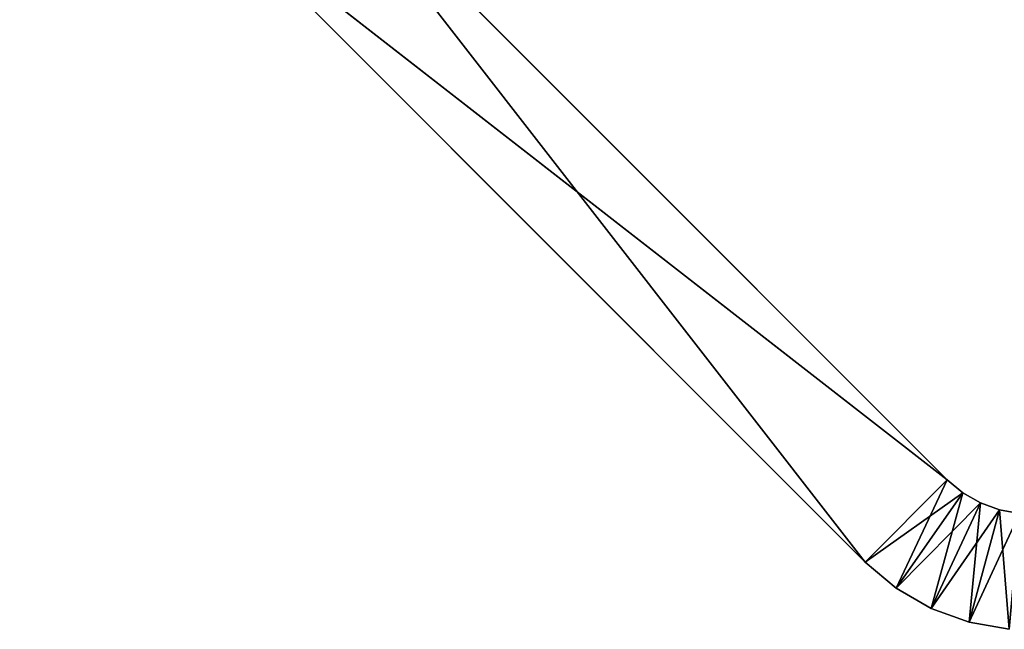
# Model space of a CAD drawing. Extents: x 0 to 13.4, y 0.1 to 1.5.
# Tile 1 of 27: x 0.2 to 1, y 0.1 to 0.6. Entities that reach past the tile are written whole.
import ezdxf

# ---------------------------------------------------------------- set-up
doc = ezdxf.new("R2010")
doc.units = 0
doc.header["$LTSCALE"] = 2.54
doc.layers.get('0').update_dxf_attribs({"color": 13, "linetype": 'CONTINUOUS'})

# ---------------------------------------------------------------- blocks, each defined once
blk = doc.blocks.new('MYDELNICZKA_VIW_STL')
at = {"color": 0}
for p, q in [((0.26284, 0.93925, 4.1269), (0.98995, 0.21213)), ((0.26284, 0.93925, 4.1269), (0.98995, 0.21213)), ((0.26284, 0.93925, 4.3731), (0.98995, 0.21213, 8.5)), ((0.26284, 0.93925, 4.3731), (0.98995, 0.21213, 8.5)), ((0.27772, 0.92436, 4.13254), (0.98995, 0.21213)), ((0.27772, 0.92436, 4.13254), (0.98995, 0.21213)), ((0.27772, 0.92436, 4.36746), (0.98995, 0.21213, 8.5)), ((0.27772, 0.92436, 4.36746), (0.98995, 0.21213, 8.5)), ((0.98995, 0.21213), (0.29168, 0.9104, 4.14175)), ((0.29168, 0.9104, 4.35825), (0.98995, 0.21213, 8.5)), ((0.98995, 0.21213), (0.29168, 0.9104, 4.14175)), ((0.29168, 0.9104, 4.35825), (0.98995, 0.21213, 8.5)), ((0.3043, 0.89778, 4.15424), (0.98995, 0.21213)), ((0.3043, 0.89778, 4.15424), (0.98995, 0.21213)), ((0.3043, 0.89778, 4.34576), (0.98995, 0.21213, 8.5)), ((0.3043, 0.89778, 4.34576), (0.98995, 0.21213, 8.5)), ((0.3152, 0.88688, 4.16965), (0.98995, 0.21213)), ((0.3152, 0.88688, 4.16965), (0.98995, 0.21213)), ((0.3152, 0.88688, 4.33035), (0.98995, 0.21213, 8.5)), ((0.3152, 0.88688, 4.33035), (0.98995, 0.21213, 8.5)), ((0.32403, 0.87805, 4.3125), (0.98995, 0.21213, 8.5)), ((0.32403, 0.87805, 4.1875), (0.98995, 0.21213)), ((0.32403, 0.87805, 4.1875), (0.98995, 0.21213)), ((0.32403, 0.87805, 4.3125), (0.98995, 0.21213, 8.5)), ((0.19213, 0.86854, 4.1269), (0.91924, 0.14142)), ((0.19213, 0.86854, 4.1269), (0.91924, 0.14142)), ((0.19213, 0.86854, 4.3731), (0.91924, 0.14142, 8.5)), ((0.19213, 0.86854, 4.3731), (0.91924, 0.14142, 8.5)), ((0.98995, 0.21213, 8.5), (0.33054, 0.87154, 4.29275)), ((0.33054, 0.87154, 4.20725), (0.98995, 0.21213)), ((0.33054, 0.87154, 4.20725), (0.98995, 0.21213)), ((0.98995, 0.21213, 8.5), (0.33054, 0.87154, 4.29275)), ((0.33453, 0.86755, 4.22829), (0.98995, 0.21213)), ((0.33453, 0.86755, 4.22829), (0.98995, 0.21213)), ((0.33453, 0.86755, 4.27171), (0.98995, 0.21213, 8.5)), ((0.33453, 0.86755, 4.27171), (0.98995, 0.21213, 8.5)), ((0.33588, 0.86621, 4.25), (0.98995, 0.21213)), ((0.33588, 0.86621, 4.25), (0.98995, 0.21213)), ((0.33588, 0.86621, 4.25), (0.98995, 0.21213, 8.5)), ((0.33588, 0.86621, 4.25), (0.98995, 0.21213, 8.5)), ((0.20701, 0.85365, 4.13254), (0.91924, 0.14142)), ((0.20701, 0.85365, 4.13254), (0.91924, 0.14142)), ((0.20701, 0.85365, 4.36746), (0.91924, 0.14142, 8.5)), ((0.20701, 0.85365, 4.36746), (0.91924, 0.14142, 8.5)), ((0.91924, 0.14142, 8.5), (0.22097, 0.83969, 4.35825)), ((0.22097, 0.83969, 4.14175), (0.91924, 0.14142)), ((0.22097, 0.83969, 4.14175), (0.91924, 0.14142)), ((0.91924, 0.14142, 8.5), (0.22097, 0.83969, 4.35825)), ((0.23359, 0.82707, 4.34576), (0.91924, 0.14142, 8.5)), ((0.23359, 0.82707, 4.34576), (0.91924, 0.14142, 8.5)), ((0.23359, 0.82707, 4.15424), (0.91924, 0.14142)), ((0.23359, 0.82707, 4.15424), (0.91924, 0.14142)), ((0.24449, 0.81617, 4.33035), (0.91924, 0.14142, 8.5)), ((0.24449, 0.81617, 4.33035), (0.91924, 0.14142, 8.5)), ((0.24449, 0.81617, 4.16965), (0.91924, 0.14142)), ((0.24449, 0.81617, 4.16965), (0.91924, 0.14142)), ((0.25332, 0.80734, 4.1875), (0.91924, 0.14142)), ((0.25332, 0.80734, 4.3125), (0.91924, 0.14142, 8.5)), ((0.25332, 0.80734, 4.3125), (0.91924, 0.14142, 8.5)), ((0.25332, 0.80734, 4.1875), (0.91924, 0.14142)), ((0.91924, 0.14142), (0.25983, 0.80083, 4.20725)), ((0.25983, 0.80083, 4.29275), (0.91924, 0.14142, 8.5)), ((0.25983, 0.80083, 4.29275), (0.91924, 0.14142, 8.5)), ((0.91924, 0.14142), (0.25983, 0.80083, 4.20725)), ((0.26382, 0.79684, 4.27171), (0.91924, 0.14142, 8.5)), ((0.26382, 0.79684, 4.27171), (0.91924, 0.14142, 8.5)), ((0.26382, 0.79684, 4.22829), (0.91924, 0.14142)), ((0.26382, 0.79684, 4.22829), (0.91924, 0.14142)), ((0.26516, 0.7955, 4.25), (0.91924, 0.14142, 8.5)), ((0.26516, 0.7955, 4.25), (0.91924, 0.14142, 8.5)), ((0.26516, 0.7955, 4.25), (0.91924, 0.14142)), ((0.26516, 0.7955, 4.25), (0.91924, 0.14142)), ((0.91924, 0.14142, 8.5), (0.42426, 0.77782, 8.5)), ((0.91924, 0.14142, 8.5), (0.42426, 0.77782, 8.5)), ((0.98995, 0.21213, 8.5), (0.42426, 0.77782, 8.5)), ((0.98995, 0.21213), (0.42426, 0.77782)), ((0.98995, 0.21213, 8.5), (0.42426, 0.77782, 8.5)), ((0.98995, 0.21213), (0.42426, 0.77782)), ((0.35355, 0.70711, 8.5), (0.91924, 0.14142, 8.5)), ((0.35355, 0.70711), (0.91924, 0.14142)), ((0.35355, 0.70711, 8.5), (0.91924, 0.14142, 8.5)), ((0.98995, 0.21213), (0.35355, 0.70711)), ((0.98995, 0.21213), (0.35355, 0.70711)), ((0.35355, 0.70711), (0.91924, 0.14142)), ((0.98995, 0.21213, 8.5), (0.91924, 0.14142, 8.5)), ((0.98995, 0.21213, 8.5), (0.91924, 0.14142, 8.5)), ((0.91924, 0.14142), (0.98995, 0.21213)), ((0.91924, 0.14142), (0.98995, 0.21213)), ((0.94594, 0.11901), (0.98995, 0.21213)), ((0.94594, 0.11901), (0.98995, 0.21213)), ((1.0033, 0.20093, 8.5), (0.98995, 0.21213, 8.5)), ((0.98995, 0.21213), (1.0033, 0.20093)), ((0.98995, 0.21213, 8.5), (0.98995, 0.21213)), ((1.0033, 0.20093), (0.98995, 0.21213, 8.5)), ((1.0033, 0.20093, 8.5), (0.98995, 0.21213, 8.5)), ((1.0033, 0.20093), (0.98995, 0.21213, 8.5)), ((0.98995, 0.21213), (1.0033, 0.20093)), ((0.98995, 0.21213, 8.5), (0.98995, 0.21213)), ((0.91924, 0.14142, 8.5), (1.0033, 0.20093, 8.5)), ((0.91924, 0.14142, 8.5), (1.0033, 0.20093, 8.5)), ((0.94594, 0.11901, 8.5), (1.0033, 0.20093, 8.5)), ((0.94594, 0.11901, 8.5), (1.0033, 0.20093, 8.5)), ((0.94594, 0.11901), (1.0033, 0.20093)), ((0.94594, 0.11901), (1.0033, 0.20093)), ((0.97614, 0.10158), (1.0033, 0.20093)), ((0.97614, 0.10158), (1.0033, 0.20093)), ((1.0184, 0.19221, 8.5), (1.0033, 0.20093, 8.5)), ((1.0033, 0.20093), (1.0184, 0.19221)), ((1.0184, 0.19221), (1.0033, 0.20093, 8.5)), ((1.0184, 0.19221, 8.5), (1.0033, 0.20093, 8.5)), ((1.0184, 0.19221), (1.0033, 0.20093, 8.5)), ((1.0033, 0.20093), (1.0184, 0.19221)), ((1.0033, 0.20093), (1.0033, 0.20093, 8.5)), ((1.0033, 0.20093), (1.0033, 0.20093, 8.5)), ((0.94594, 0.11901, 8.5), (1.0184, 0.19221, 8.5)), ((0.94594, 0.11901, 8.5), (1.0184, 0.19221, 8.5)), ((0.97614, 0.10158, 8.5), (1.0184, 0.19221, 8.5)), ((0.97614, 0.10158, 8.5), (1.0184, 0.19221, 8.5)), ((0.97614, 0.10158), (1.0184, 0.19221)), ((0.97614, 0.10158), (1.0184, 0.19221)), ((1.0089, 0.08966), (1.0184, 0.19221)), ((1.0089, 0.08966), (1.0184, 0.19221)), ((1.03478, 0.18625, 8.5), (1.0184, 0.19221, 8.5)), ((1.0184, 0.19221), (1.03478, 0.18625)), ((1.03478, 0.18625), (1.0184, 0.19221, 8.5)), ((1.03478, 0.18625, 8.5), (1.0184, 0.19221, 8.5)), ((1.03478, 0.18625), (1.0184, 0.19221, 8.5)), ((1.0184, 0.19221), (1.03478, 0.18625)), ((1.0184, 0.19221), (1.0184, 0.19221, 8.5)), ((1.0184, 0.19221), (1.0184, 0.19221, 8.5)), ((0.97614, 0.10158, 8.5), (1.03478, 0.18625, 8.5)), ((0.97614, 0.10158, 8.5), (1.03478, 0.18625, 8.5)), ((1.0089, 0.08966, 8.5), (1.03478, 0.18625, 8.5)), ((1.0089, 0.08966, 8.5), (1.03478, 0.18625, 8.5)), ((1.0089, 0.08966), (1.03478, 0.18625)), ((1.0089, 0.08966), (1.03478, 0.18625)), ((1.0089, 0.08966, 8.5), (1.05194, 0.18322, 8.5)), ((1.0089, 0.08966, 8.5), (1.05194, 0.18322, 8.5)), ((1.05194, 0.18322, 8.5), (1.03478, 0.18625, 8.5)), ((1.04323, 0.0836), (1.03478, 0.18625)), ((1.03478, 0.18625), (1.05194, 0.18322)), ((1.04323, 0.0836), (1.03478, 0.18625)), ((1.05194, 0.18322), (1.03478, 0.18625, 8.5)), ((1.05194, 0.18322, 8.5), (1.03478, 0.18625, 8.5)), ((1.05194, 0.18322), (1.03478, 0.18625, 8.5)), ((1.03478, 0.18625), (1.05194, 0.18322)), ((1.03478, 0.18625), (1.03478, 0.18625, 8.5)), ((1.03478, 0.18625), (1.03478, 0.18625, 8.5)), ((0.91924, 0.14142, 8.5), (0.94594, 0.11901, 8.5)), ((0.94594, 0.11901), (0.91924, 0.14142)), ((0.91924, 0.14142), (0.91924, 0.14142, 8.5)), ((0.91924, 0.14142), (0.91924, 0.14142, 8.5)), ((0.94594, 0.11901), (0.91924, 0.14142)), ((0.94594, 0.11901), (0.91924, 0.14142, 8.5)), ((0.94594, 0.11901), (0.91924, 0.14142, 8.5)), ((0.91924, 0.14142, 8.5), (0.94594, 0.11901, 8.5)), ((0.94594, 0.11901, 8.5), (0.97614, 0.10158, 8.5)), ((0.97614, 0.10158), (0.94594, 0.11901)), ((0.94594, 0.11901), (0.94594, 0.11901, 8.5)), ((0.94594, 0.11901), (0.94594, 0.11901, 8.5)), ((0.97614, 0.10158), (0.94594, 0.11901)), ((0.97614, 0.10158), (0.94594, 0.11901, 8.5)), ((0.97614, 0.10158), (0.94594, 0.11901, 8.5)), ((0.94594, 0.11901, 8.5), (0.97614, 0.10158, 8.5)), ((0.97614, 0.10158, 8.5), (1.0089, 0.08966, 8.5)), ((1.0089, 0.08966), (0.97614, 0.10158)), ((0.97614, 0.10158), (0.97614, 0.10158, 8.5)), ((0.97614, 0.10158), (0.97614, 0.10158, 8.5)), ((1.0089, 0.08966), (0.97614, 0.10158)), ((1.0089, 0.08966), (0.97614, 0.10158, 8.5)), ((1.0089, 0.08966), (0.97614, 0.10158, 8.5)), ((0.97614, 0.10158, 8.5), (1.0089, 0.08966, 8.5)), ((1.0089, 0.08966, 8.5), (1.04323, 0.0836, 8.5)), ((1.04323, 0.0836), (1.0089, 0.08966)), ((1.0089, 0.08966), (1.0089, 0.08966, 8.5)), ((1.0089, 0.08966), (1.0089, 0.08966, 8.5)), ((1.04323, 0.0836), (1.0089, 0.08966)), ((1.04323, 0.0836), (1.0089, 0.08966, 8.5)), ((1.04323, 0.0836), (1.0089, 0.08966, 8.5)), ((1.0089, 0.08966, 8.5), (1.04323, 0.0836, 8.5))]:
    blk.add_line(p, q, dxfattribs=at)
mesh = blk.add_polyface(dxfattribs=at)
corners = [(0.26284, 0.93925, 4.1269), (0.98995, 0.21213), (0.42426, 0.77782)]
mesh.append_faces([[corners[k] for k in face] for face in [(0, 1, 2)]], dxfattribs={"color": 0})
mesh = blk.add_polyface(dxfattribs=at)
corners = [(0.26284, 0.93925, 4.1269), (0.27772, 0.92436, 4.13254), (0.98995, 0.21213)]
mesh.append_faces([[corners[k] for k in face] for face in [(0, 1, 2)]], dxfattribs={"color": 0})
mesh = blk.add_polyface(dxfattribs=at)
corners = [(0.26284, 0.93925, 4.3731), (0.98995, 0.21213, 8.5), (0.27772, 0.92436, 4.36746)]
mesh.append_faces([[corners[k] for k in face] for face in [(0, 1, 2)]], dxfattribs={"color": 0})
mesh = blk.add_polyface(dxfattribs=at)
corners = [(0.26284, 0.93925, 4.3731), (0.42426, 0.77782, 8.5), (0.98995, 0.21213, 8.5)]
mesh.append_faces([[corners[k] for k in face] for face in [(0, 1, 2)]], dxfattribs={"color": 0})
mesh = blk.add_polyface(dxfattribs=at)
corners = [(0.29168, 0.9104, 4.14175), (0.98995, 0.21213), (0.27772, 0.92436, 4.13254)]
mesh.append_faces([[corners[k] for k in face] for face in [(0, 1, 2)]], dxfattribs={"color": 0})
mesh = blk.add_polyface(dxfattribs=at)
corners = [(0.98995, 0.21213, 8.5), (0.29168, 0.9104, 4.35825), (0.27772, 0.92436, 4.36746)]
mesh.append_faces([[corners[k] for k in face] for face in [(0, 1, 2)]], dxfattribs={"color": 0})
mesh = blk.add_polyface(dxfattribs=at)
corners = [(0.29168, 0.9104, 4.14175), (0.3043, 0.89778, 4.15424), (0.98995, 0.21213)]
mesh.append_faces([[corners[k] for k in face] for face in [(0, 1, 2)]], dxfattribs={"color": 0})
mesh = blk.add_polyface(dxfattribs=at)
corners = [(0.29168, 0.9104, 4.35825), (0.98995, 0.21213, 8.5), (0.3043, 0.89778, 4.34576)]
mesh.append_faces([[corners[k] for k in face] for face in [(0, 1, 2)]], dxfattribs={"color": 0})
mesh = blk.add_polyface(dxfattribs=at)
corners = [(0.3043, 0.89778, 4.15424), (0.3152, 0.88688, 4.16965), (0.98995, 0.21213)]
mesh.append_faces([[corners[k] for k in face] for face in [(0, 1, 2)]], dxfattribs={"color": 0})
mesh = blk.add_polyface(dxfattribs=at)
corners = [(0.3043, 0.89778, 4.34576), (0.98995, 0.21213, 8.5), (0.3152, 0.88688, 4.33035)]
mesh.append_faces([[corners[k] for k in face] for face in [(0, 1, 2)]], dxfattribs={"color": 0})
mesh = blk.add_polyface(dxfattribs=at)
corners = [(0.3152, 0.88688, 4.16965), (0.32403, 0.87805, 4.1875), (0.98995, 0.21213)]
mesh.append_faces([[corners[k] for k in face] for face in [(0, 1, 2)]], dxfattribs={"color": 0})
mesh = blk.add_polyface(dxfattribs=at)
corners = [(0.3152, 0.88688, 4.33035), (0.98995, 0.21213, 8.5), (0.32403, 0.87805, 4.3125)]
mesh.append_faces([[corners[k] for k in face] for face in [(0, 1, 2)]], dxfattribs={"color": 0})
mesh = blk.add_polyface(dxfattribs=at)
corners = [(0.98995, 0.21213, 8.5), (0.33054, 0.87154, 4.29275), (0.32403, 0.87805, 4.3125)]
mesh.append_faces([[corners[k] for k in face] for face in [(0, 1, 2)]], dxfattribs={"color": 0})
mesh = blk.add_polyface(dxfattribs=at)
corners = [(0.33054, 0.87154, 4.20725), (0.98995, 0.21213), (0.32403, 0.87805, 4.1875)]
mesh.append_faces([[corners[k] for k in face] for face in [(0, 1, 2)]], dxfattribs={"color": 0})
mesh = blk.add_polyface(dxfattribs=at)
corners = [(0.19213, 0.86854, 4.1269), (0.91924, 0.14142), (0.20701, 0.85365, 4.13254)]
mesh.append_faces([[corners[k] for k in face] for face in [(0, 1, 2)]], dxfattribs={"color": 0})
mesh = blk.add_polyface(dxfattribs=at)
corners = [(0.19213, 0.86854, 4.1269), (0.35355, 0.70711), (0.91924, 0.14142)]
mesh.append_faces([[corners[k] for k in face] for face in [(0, 1, 2)]], dxfattribs={"color": 0})
mesh = blk.add_polyface(dxfattribs=at)
corners = [(0.19213, 0.86854, 4.3731), (0.91924, 0.14142, 8.5), (0.35355, 0.70711, 8.5)]
mesh.append_faces([[corners[k] for k in face] for face in [(0, 1, 2)]], dxfattribs={"color": 0})
mesh = blk.add_polyface(dxfattribs=at)
corners = [(0.19213, 0.86854, 4.3731), (0.20701, 0.85365, 4.36746), (0.91924, 0.14142, 8.5)]
mesh.append_faces([[corners[k] for k in face] for face in [(0, 1, 2)]], dxfattribs={"color": 0})
mesh = blk.add_polyface(dxfattribs=at)
corners = [(0.33054, 0.87154, 4.20725), (0.33453, 0.86755, 4.22829), (0.98995, 0.21213)]
mesh.append_faces([[corners[k] for k in face] for face in [(0, 1, 2)]], dxfattribs={"color": 0})
mesh = blk.add_polyface(dxfattribs=at)
corners = [(0.33054, 0.87154, 4.29275), (0.98995, 0.21213, 8.5), (0.33453, 0.86755, 4.27171)]
mesh.append_faces([[corners[k] for k in face] for face in [(0, 1, 2)]], dxfattribs={"color": 0})
mesh = blk.add_polyface(dxfattribs=at)
corners = [(0.33453, 0.86755, 4.22829), (0.33588, 0.86621, 4.25), (0.98995, 0.21213)]
mesh.append_faces([[corners[k] for k in face] for face in [(0, 1, 2)]], dxfattribs={"color": 0})
mesh = blk.add_polyface(dxfattribs=at)
corners = [(0.33453, 0.86755, 4.27171), (0.98995, 0.21213, 8.5), (0.33588, 0.86621, 4.25)]
mesh.append_faces([[corners[k] for k in face] for face in [(0, 1, 2)]], dxfattribs={"color": 0})
mesh = blk.add_polyface(dxfattribs=at)
corners = [(0.98995, 0.21213, 8.5), (0.98995, 0.21213), (0.33588, 0.86621, 4.25)]
mesh.append_faces([[corners[k] for k in face] for face in [(0, 1, 2)]], dxfattribs={"color": 0})
mesh = blk.add_polyface(dxfattribs=at)
corners = [(0.22097, 0.83969, 4.14175), (0.20701, 0.85365, 4.13254), (0.91924, 0.14142)]
mesh.append_faces([[corners[k] for k in face] for face in [(0, 1, 2)]], dxfattribs={"color": 0})
mesh = blk.add_polyface(dxfattribs=at)
corners = [(0.91924, 0.14142, 8.5), (0.20701, 0.85365, 4.36746), (0.22097, 0.83969, 4.35825)]
mesh.append_faces([[corners[k] for k in face] for face in [(0, 1, 2)]], dxfattribs={"color": 0})
mesh = blk.add_polyface(dxfattribs=at)
corners = [(0.22097, 0.83969, 4.35825), (0.23359, 0.82707, 4.34576), (0.91924, 0.14142, 8.5)]
mesh.append_faces([[corners[k] for k in face] for face in [(0, 1, 2)]], dxfattribs={"color": 0})
mesh = blk.add_polyface(dxfattribs=at)
corners = [(0.22097, 0.83969, 4.14175), (0.91924, 0.14142), (0.23359, 0.82707, 4.15424)]
mesh.append_faces([[corners[k] for k in face] for face in [(0, 1, 2)]], dxfattribs={"color": 0})
mesh = blk.add_polyface(dxfattribs=at)
corners = [(0.23359, 0.82707, 4.34576), (0.24449, 0.81617, 4.33035), (0.91924, 0.14142, 8.5)]
mesh.append_faces([[corners[k] for k in face] for face in [(0, 1, 2)]], dxfattribs={"color": 0})
mesh = blk.add_polyface(dxfattribs=at)
corners = [(0.23359, 0.82707, 4.15424), (0.91924, 0.14142), (0.24449, 0.81617, 4.16965)]
mesh.append_faces([[corners[k] for k in face] for face in [(0, 1, 2)]], dxfattribs={"color": 0})
mesh = blk.add_polyface(dxfattribs=at)
corners = [(0.91924, 0.14142, 8.5), (0.24449, 0.81617, 4.33035), (0.25332, 0.80734, 4.3125)]
mesh.append_faces([[corners[k] for k in face] for face in [(0, 1, 2)]], dxfattribs={"color": 0})
mesh = blk.add_polyface(dxfattribs=at)
corners = [(0.25332, 0.80734, 4.1875), (0.24449, 0.81617, 4.16965), (0.91924, 0.14142)]
mesh.append_faces([[corners[k] for k in face] for face in [(0, 1, 2)]], dxfattribs={"color": 0})
mesh = blk.add_polyface(dxfattribs=at)
corners = [(0.25983, 0.80083, 4.20725), (0.25332, 0.80734, 4.1875), (0.91924, 0.14142)]
mesh.append_faces([[corners[k] for k in face] for face in [(0, 1, 2)]], dxfattribs={"color": 0})
mesh = blk.add_polyface(dxfattribs=at)
corners = [(0.91924, 0.14142, 8.5), (0.25332, 0.80734, 4.3125), (0.25983, 0.80083, 4.29275)]
mesh.append_faces([[corners[k] for k in face] for face in [(0, 1, 2)]], dxfattribs={"color": 0})
mesh = blk.add_polyface(dxfattribs=at)
corners = [(0.25983, 0.80083, 4.29275), (0.26382, 0.79684, 4.27171), (0.91924, 0.14142, 8.5)]
mesh.append_faces([[corners[k] for k in face] for face in [(0, 1, 2)]], dxfattribs={"color": 0})
mesh = blk.add_polyface(dxfattribs=at)
corners = [(0.25983, 0.80083, 4.20725), (0.91924, 0.14142), (0.26382, 0.79684, 4.22829)]
mesh.append_faces([[corners[k] for k in face] for face in [(0, 1, 2)]], dxfattribs={"color": 0})
mesh = blk.add_polyface(dxfattribs=at)
corners = [(0.26382, 0.79684, 4.27171), (0.26516, 0.7955, 4.25), (0.91924, 0.14142, 8.5)]
mesh.append_faces([[corners[k] for k in face] for face in [(0, 1, 2)]], dxfattribs={"color": 0})
mesh = blk.add_polyface(dxfattribs=at)
corners = [(0.26382, 0.79684, 4.22829), (0.91924, 0.14142), (0.26516, 0.7955, 4.25)]
mesh.append_faces([[corners[k] for k in face] for face in [(0, 1, 2)]], dxfattribs={"color": 0})
mesh = blk.add_polyface(dxfattribs=at)
corners = [(0.91924, 0.14142, 8.5), (0.26516, 0.7955, 4.25), (0.91924, 0.14142)]
mesh.append_faces([[corners[k] for k in face] for face in [(0, 1, 2)]], dxfattribs={"color": 0})
mesh = blk.add_polyface(dxfattribs=at)
corners = [(0.91924, 0.14142, 8.5), (0.42426, 0.77782, 8.5), (0.35355, 0.70711, 8.5)]
mesh.append_faces([[corners[k] for k in face] for face in [(0, 1, 2)]], dxfattribs={"color": 0})
mesh = blk.add_polyface(dxfattribs=at)
corners = [(0.98995, 0.21213), (0.35355, 0.70711), (0.42426, 0.77782)]
mesh.append_faces([[corners[k] for k in face] for face in [(0, 1, 2)]], dxfattribs={"color": 0})
mesh = blk.add_polyface(dxfattribs=at)
corners = [(0.98995, 0.21213, 8.5), (0.42426, 0.77782, 8.5), (0.91924, 0.14142, 8.5)]
mesh.append_faces([[corners[k] for k in face] for face in [(0, 1, 2)]], dxfattribs={"color": 0})
mesh = blk.add_polyface(dxfattribs=at)
corners = [(0.98995, 0.21213), (0.91924, 0.14142), (0.35355, 0.70711)]
mesh.append_faces([[corners[k] for k in face] for face in [(0, 1, 2)]], dxfattribs={"color": 0})
mesh = blk.add_polyface(dxfattribs=at)
corners = [(1.0033, 0.20093, 8.5), (0.98995, 0.21213, 8.5), (0.91924, 0.14142, 8.5)]
mesh.append_faces([[corners[k] for k in face] for face in [(0, 1, 2)]], dxfattribs={"color": 0})
mesh = blk.add_polyface(dxfattribs=at)
corners = [(0.98995, 0.21213), (0.94594, 0.11901), (0.91924, 0.14142)]
mesh.append_faces([[corners[k] for k in face] for face in [(0, 1, 2)]], dxfattribs={"color": 0})
mesh = blk.add_polyface(dxfattribs=at)
corners = [(1.0033, 0.20093), (0.94594, 0.11901), (0.98995, 0.21213)]
mesh.append_faces([[corners[k] for k in face] for face in [(0, 1, 2)]], dxfattribs={"color": 0})
mesh = blk.add_polyface(dxfattribs=at)
corners = [(1.0033, 0.20093, 8.5), (1.0033, 0.20093), (0.98995, 0.21213, 8.5)]
mesh.append_faces([[corners[k] for k in face] for face in [(0, 1, 2)]], dxfattribs={"color": 0})
mesh = blk.add_polyface(dxfattribs=at)
corners = [(0.98995, 0.21213, 8.5), (1.0033, 0.20093), (0.98995, 0.21213)]
mesh.append_faces([[corners[k] for k in face] for face in [(0, 1, 2)]], dxfattribs={"color": 0})
mesh = blk.add_polyface(dxfattribs=at)
corners = [(1.0033, 0.20093, 8.5), (0.91924, 0.14142, 8.5), (0.94594, 0.11901, 8.5)]
mesh.append_faces([[corners[k] for k in face] for face in [(0, 1, 2)]], dxfattribs={"color": 0})
mesh = blk.add_polyface(dxfattribs=at)
corners = [(1.0184, 0.19221, 8.5), (1.0033, 0.20093, 8.5), (0.94594, 0.11901, 8.5)]
mesh.append_faces([[corners[k] for k in face] for face in [(0, 1, 2)]], dxfattribs={"color": 0})
mesh = blk.add_polyface(dxfattribs=at)
corners = [(1.0033, 0.20093), (0.97614, 0.10158), (0.94594, 0.11901)]
mesh.append_faces([[corners[k] for k in face] for face in [(0, 1, 2)]], dxfattribs={"color": 0})
mesh = blk.add_polyface(dxfattribs=at)
corners = [(1.0184, 0.19221), (0.97614, 0.10158), (1.0033, 0.20093)]
mesh.append_faces([[corners[k] for k in face] for face in [(0, 1, 2)]], dxfattribs={"color": 0})
mesh = blk.add_polyface(dxfattribs=at)
corners = [(1.0184, 0.19221, 8.5), (1.0184, 0.19221), (1.0033, 0.20093, 8.5)]
mesh.append_faces([[corners[k] for k in face] for face in [(0, 1, 2)]], dxfattribs={"color": 0})
mesh = blk.add_polyface(dxfattribs=at)
corners = [(1.0033, 0.20093, 8.5), (1.0184, 0.19221), (1.0033, 0.20093)]
mesh.append_faces([[corners[k] for k in face] for face in [(0, 1, 2)]], dxfattribs={"color": 0})
mesh = blk.add_polyface(dxfattribs=at)
corners = [(1.0184, 0.19221, 8.5), (0.94594, 0.11901, 8.5), (0.97614, 0.10158, 8.5)]
mesh.append_faces([[corners[k] for k in face] for face in [(0, 1, 2)]], dxfattribs={"color": 0})
mesh = blk.add_polyface(dxfattribs=at)
corners = [(1.03478, 0.18625, 8.5), (1.0184, 0.19221, 8.5), (0.97614, 0.10158, 8.5)]
mesh.append_faces([[corners[k] for k in face] for face in [(0, 1, 2)]], dxfattribs={"color": 0})
mesh = blk.add_polyface(dxfattribs=at)
corners = [(1.0184, 0.19221), (1.0089, 0.08966), (0.97614, 0.10158)]
mesh.append_faces([[corners[k] for k in face] for face in [(0, 1, 2)]], dxfattribs={"color": 0})
mesh = blk.add_polyface(dxfattribs=at)
corners = [(1.03478, 0.18625), (1.0089, 0.08966), (1.0184, 0.19221)]
mesh.append_faces([[corners[k] for k in face] for face in [(0, 1, 2)]], dxfattribs={"color": 0})
mesh = blk.add_polyface(dxfattribs=at)
corners = [(1.03478, 0.18625, 8.5), (1.03478, 0.18625), (1.0184, 0.19221, 8.5)]
mesh.append_faces([[corners[k] for k in face] for face in [(0, 1, 2)]], dxfattribs={"color": 0})
mesh = blk.add_polyface(dxfattribs=at)
corners = [(1.0184, 0.19221, 8.5), (1.03478, 0.18625), (1.0184, 0.19221)]
mesh.append_faces([[corners[k] for k in face] for face in [(0, 1, 2)]], dxfattribs={"color": 0})
mesh = blk.add_polyface(dxfattribs=at)
corners = [(1.03478, 0.18625, 8.5), (0.97614, 0.10158, 8.5), (1.0089, 0.08966, 8.5)]
mesh.append_faces([[corners[k] for k in face] for face in [(0, 1, 2)]], dxfattribs={"color": 0})
mesh = blk.add_polyface(dxfattribs=at)
corners = [(1.05194, 0.18322, 8.5), (1.03478, 0.18625, 8.5), (1.0089, 0.08966, 8.5)]
mesh.append_faces([[corners[k] for k in face] for face in [(0, 1, 2)]], dxfattribs={"color": 0})
mesh = blk.add_polyface(dxfattribs=at)
corners = [(1.04323, 0.0836), (1.0089, 0.08966), (1.03478, 0.18625)]
mesh.append_faces([[corners[k] for k in face] for face in [(0, 1, 2)]], dxfattribs={"color": 0})
mesh = blk.add_polyface(dxfattribs=at)
corners = [(1.05194, 0.18322, 8.5), (1.0089, 0.08966, 8.5), (1.04323, 0.0836, 8.5)]
mesh.append_faces([[corners[k] for k in face] for face in [(0, 1, 2)]], dxfattribs={"color": 0})
mesh = blk.add_polyface(dxfattribs=at)
corners = [(1.05194, 0.18322), (1.04323, 0.0836), (1.03478, 0.18625)]
mesh.append_faces([[corners[k] for k in face] for face in [(0, 1, 2)]], dxfattribs={"color": 0})
mesh = blk.add_polyface(dxfattribs=at)
corners = [(1.05194, 0.18322, 8.5), (1.05194, 0.18322), (1.03478, 0.18625, 8.5)]
mesh.append_faces([[corners[k] for k in face] for face in [(0, 1, 2)]], dxfattribs={"color": 0})
mesh = blk.add_polyface(dxfattribs=at)
corners = [(1.03478, 0.18625, 8.5), (1.05194, 0.18322), (1.03478, 0.18625)]
mesh.append_faces([[corners[k] for k in face] for face in [(0, 1, 2)]], dxfattribs={"color": 0})
mesh = blk.add_polyface(dxfattribs=at)
corners = [(0.91924, 0.14142, 8.5), (0.91924, 0.14142), (0.94594, 0.11901)]
mesh.append_faces([[corners[k] for k in face] for face in [(0, 1, 2)]], dxfattribs={"color": 0})
mesh = blk.add_polyface(dxfattribs=at)
corners = [(0.91924, 0.14142, 8.5), (0.94594, 0.11901), (0.94594, 0.11901, 8.5)]
mesh.append_faces([[corners[k] for k in face] for face in [(0, 1, 2)]], dxfattribs={"color": 0})
mesh = blk.add_polyface(dxfattribs=at)
corners = [(0.94594, 0.11901, 8.5), (0.94594, 0.11901), (0.97614, 0.10158)]
mesh.append_faces([[corners[k] for k in face] for face in [(0, 1, 2)]], dxfattribs={"color": 0})
mesh = blk.add_polyface(dxfattribs=at)
corners = [(0.94594, 0.11901, 8.5), (0.97614, 0.10158), (0.97614, 0.10158, 8.5)]
mesh.append_faces([[corners[k] for k in face] for face in [(0, 1, 2)]], dxfattribs={"color": 0})
mesh = blk.add_polyface(dxfattribs=at)
corners = [(0.97614, 0.10158, 8.5), (0.97614, 0.10158), (1.0089, 0.08966)]
mesh.append_faces([[corners[k] for k in face] for face in [(0, 1, 2)]], dxfattribs={"color": 0})
mesh = blk.add_polyface(dxfattribs=at)
corners = [(0.97614, 0.10158, 8.5), (1.0089, 0.08966), (1.0089, 0.08966, 8.5)]
mesh.append_faces([[corners[k] for k in face] for face in [(0, 1, 2)]], dxfattribs={"color": 0})
mesh = blk.add_polyface(dxfattribs=at)
corners = [(1.0089, 0.08966, 8.5), (1.0089, 0.08966), (1.04323, 0.0836)]
mesh.append_faces([[corners[k] for k in face] for face in [(0, 1, 2)]], dxfattribs={"color": 0})
mesh = blk.add_polyface(dxfattribs=at)
corners = [(1.0089, 0.08966, 8.5), (1.04323, 0.0836), (1.04323, 0.0836, 8.5)]
mesh.append_faces([[corners[k] for k in face] for face in [(0, 1, 2)]], dxfattribs={"color": 0})

msp = doc.modelspace()

# ---------------------------------------------------------------- block references
at = {"color": 0}
msp.add_blockref('MYDELNICZKA_VIW_STL', (0, 0), dxfattribs=at)

doc.saveas('drawing.dxf')
